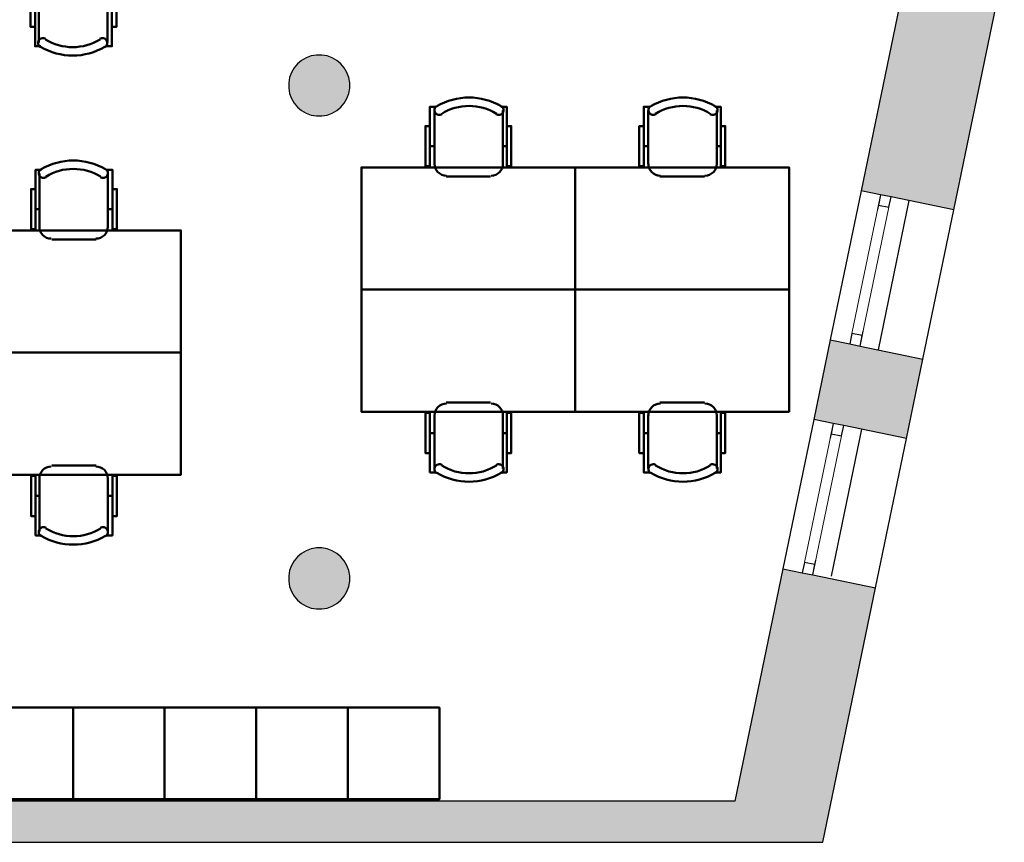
# Model space of a CAD drawing. Header units: metres. Extents: x -1 to 427, y -6 to 34.
# Tile 10 of 12: x 419.03 to 425.48, y 12.84 to 18.23. Entities that reach past the tile are written whole.
import ezdxf

# ---------------------------------------------------------------- set-up
doc = ezdxf.new("R2010")
doc.units = ezdxf.units.M
doc.linetypes.add('CONTINUA', pattern=[0])
doc.linetypes.add('PUNKT', pattern=[6.35, 0, -6.35])
for name, color, linetype, lineweight in [('3D P5 MURS', 7, 'CONTINUA', 25), ('3D P5 PILAR', 7, 'CONTINUA', 25), ('P5 MOBLES', 7, 'CONTINUA', 25)]:
    doc.layers.add(name, color=color, linetype=linetype, lineweight=lineweight)

# ---------------------------------------------------------------- blocks, each defined once
blk = doc.blocks.new('_CLOSEDFILLED')
at = {"color": 0, "linetype": 'ByBlock', "lineweight": -2}
blk.add_solid([(-1, 0), (0, 0), (-1, 0)], dxfattribs=at)
blk = doc.blocks.new('OBJETO_COMPLEJO_5')
at = {"layer": 'P5 MOBLES', "color": 202, "linetype": 'CONTINUA', "lineweight": 50, "transparency": 33554687}
for p, q in [((423.224, 15.7213), (423.5161, 15.7213)), ((423.1478, 15.2895), (423.1478, 15.6409)), ((423.5965, 15.6409), (423.5965, 15.2895)), ((423.1181, 15.5223), (423.1478, 15.5223)), ((423.6219, 15.5223), (423.5965, 15.5223))]:
    blk.add_line(p, q, dxfattribs=at)
blk.add_lwpolyline([(422.6694, 16.4621), (424.0706, 16.4621), (424.0706, 15.662), (422.6694, 15.662), (422.6694, 16.4621)], close=True, dxfattribs=at)
for points in [[(423.2267, 15.7158), (423.2109, 15.7142), (423.1962, 15.7096), (423.1829, 15.7024), (423.1713, 15.6928), (423.1618, 15.6813), (423.1546, 15.668), (423.15, 15.6533), (423.1484, 15.6375)], [(423.5971, 15.6375), (423.5955, 15.6533), (423.591, 15.668), (423.5838, 15.6813), (423.5742, 15.6928), (423.5626, 15.7024), (423.5493, 15.7096), (423.5346, 15.7142), (423.5188, 15.7158)], [(423.1181, 15.3911), (423.0885, 15.3911), (423.0885, 15.6536), (423.1181, 15.6536), (423.1181, 15.2641), (423.1605, 15.2641)], [(423.6219, 15.3911), (423.6515, 15.3911), (423.6515, 15.6536), (423.6219, 15.6536), (423.6219, 15.2641), (423.5838, 15.2641)], [(423.1973, 15.3128), (423.1916, 15.3157), (423.1856, 15.3174), (423.1795, 15.3178), (423.1735, 15.3172), (423.1678, 15.3153), (423.1624, 15.3124), (423.1576, 15.3085), (423.1536, 15.3035), (423.1507, 15.2978), (423.1489, 15.2919), (423.1484, 15.2858), (423.149, 15.2798), (423.1508, 15.274), (423.1537, 15.2686), (423.1576, 15.2638), (423.1625, 15.2597)], [(423.5873, 15.2597), (423.5922, 15.2638), (423.5961, 15.2686), (423.599, 15.274), (423.6007, 15.2798), (423.6014, 15.2858), (423.6009, 15.2919), (423.5991, 15.2978), (423.5962, 15.3035), (423.5922, 15.3085), (423.5874, 15.3124), (423.582, 15.3153), (423.5762, 15.3172), (423.5702, 15.3178), (423.5642, 15.3174), (423.5582, 15.3157), (423.5525, 15.3128)]]:
    blk.add_lwpolyline(points, dxfattribs=at)
for centre, radius, start, end in [((423.3748, 15.5991), 0.3405, 238.2581, 301.76492), ((423.3748, 15.6202), 0.4167, 239.57383, 300.44578)]:
    blk.add_arc(centre, radius, start, end, dxfattribs=at)
blk = doc.blocks.new('OBJETO_COMPLEJO_6')
at = {"layer": 'P5 MOBLES', "color": 202, "linetype": 'CONTINUA', "lineweight": 50, "transparency": 33554687}
for p, q in [((423.1478, 17.6347), (423.1478, 17.2833)), ((423.5965, 17.2833), (423.5965, 17.6347)), ((423.1181, 17.4019), (423.1478, 17.4019)), ((423.6219, 17.4019), (423.5965, 17.4019)), ((423.224, 17.2029), (423.5161, 17.2029))]:
    blk.add_line(p, q, dxfattribs=at)
for points in [[(423.1181, 17.5331), (423.0885, 17.5331), (423.0885, 17.2706), (423.1181, 17.2706), (423.1181, 17.6601), (423.1605, 17.6601)], [(423.1973, 17.6114), (423.1916, 17.6085), (423.1856, 17.6068), (423.1795, 17.6064), (423.1735, 17.6071), (423.1678, 17.6089), (423.1624, 17.6118), (423.1576, 17.6158), (423.1536, 17.6207), (423.1507, 17.6264), (423.1489, 17.6323), (423.1484, 17.6384), (423.149, 17.6444), (423.1508, 17.6502), (423.1537, 17.6556), (423.1576, 17.6604), (423.1625, 17.6645)], [(423.5873, 17.6645), (423.5922, 17.6604), (423.5961, 17.6556), (423.599, 17.6502), (423.6007, 17.6444), (423.6014, 17.6384), (423.6009, 17.6323), (423.5991, 17.6264), (423.5962, 17.6207), (423.5922, 17.6158), (423.5874, 17.6118), (423.582, 17.6089), (423.5762, 17.6071), (423.5702, 17.6064), (423.5642, 17.6068), (423.5582, 17.6085), (423.5525, 17.6114)], [(423.6219, 17.5331), (423.6515, 17.5331), (423.6515, 17.2706), (423.6219, 17.2706), (423.6219, 17.6601), (423.5838, 17.6601)], [(423.2267, 17.2084), (423.2109, 17.21), (423.1962, 17.2146), (423.1829, 17.2218), (423.1713, 17.2314), (423.1618, 17.243), (423.1546, 17.2563), (423.15, 17.271), (423.1484, 17.2868)], [(423.5971, 17.2868), (423.5955, 17.271), (423.591, 17.2563), (423.5838, 17.243), (423.5742, 17.2314), (423.5626, 17.2218), (423.5493, 17.2146), (423.5346, 17.21), (423.5188, 17.2084)]]:
    blk.add_lwpolyline(points, dxfattribs=at)
blk.add_lwpolyline([(422.6694, 16.4621), (424.0706, 16.4621), (424.0706, 17.2622), (422.6694, 17.2622), (422.6694, 16.4621)], close=True, dxfattribs=at)
for centre, radius, start, end in [((423.3748, 17.304), 0.4167, 59.55422, 120.42617), ((423.3748, 17.3251), 0.3405, 58.23508, 121.7419)]:
    blk.add_arc(centre, radius, start, end, dxfattribs=at)
blk = doc.blocks.new('OBJETO_COMPLEJO_7')
at = {"layer": 'P5 MOBLES', "color": 202, "linetype": 'CONTINUA', "lineweight": 50, "transparency": 33554687}
for p, q in [((421.8228, 15.7213), (422.1149, 15.7213)), ((421.7466, 15.2895), (421.7466, 15.6409)), ((422.1953, 15.6409), (422.1953, 15.2895)), ((421.717, 15.5223), (421.7466, 15.5223)), ((422.2207, 15.5223), (422.1953, 15.5223))]:
    blk.add_line(p, q, dxfattribs=at)
blk.add_lwpolyline([(421.2682, 16.4621), (422.6694, 16.4621), (422.6694, 15.662), (421.2682, 15.662), (421.2682, 16.4621)], close=True, dxfattribs=at)
for points in [[(421.8255, 15.7158), (421.8098, 15.7142), (421.7951, 15.7096), (421.7818, 15.7024), (421.7702, 15.6928), (421.7606, 15.6813), (421.7534, 15.668), (421.7488, 15.6533), (421.7472, 15.6375)], [(422.196, 15.6375), (422.1944, 15.6533), (422.1898, 15.668), (422.1826, 15.6813), (422.173, 15.6928), (422.1614, 15.7024), (422.1481, 15.7096), (422.1334, 15.7142), (422.1176, 15.7158)], [(421.717, 15.3911), (421.6873, 15.3911), (421.6873, 15.6536), (421.717, 15.6536), (421.717, 15.2641), (421.7593, 15.2641)], [(422.2207, 15.3911), (422.2503, 15.3911), (422.2503, 15.6536), (422.2207, 15.6536), (422.2207, 15.2641), (422.1826, 15.2641)], [(421.7961, 15.3128), (421.7904, 15.3157), (421.7844, 15.3174), (421.7784, 15.3178), (421.7724, 15.3172), (421.7666, 15.3153), (421.7612, 15.3124), (421.7564, 15.3085), (421.7524, 15.3035), (421.7495, 15.2978), (421.7478, 15.2919), (421.7472, 15.2858), (421.7479, 15.2798), (421.7496, 15.274), (421.7525, 15.2686), (421.7564, 15.2638), (421.7613, 15.2597)], [(422.1861, 15.2597), (422.191, 15.2638), (422.195, 15.2686), (422.1978, 15.274), (422.1996, 15.2798), (422.2002, 15.2858), (422.1997, 15.2919), (422.198, 15.2978), (422.195, 15.3035), (422.191, 15.3085), (422.1862, 15.3124), (422.1808, 15.3153), (422.1751, 15.3172), (422.1691, 15.3178), (422.163, 15.3174), (422.157, 15.3157), (422.1513, 15.3128)]]:
    blk.add_lwpolyline(points, dxfattribs=at)
for centre, radius, start, end in [((421.9736, 15.5991), 0.3405, 238.2581, 301.76492), ((421.9736, 15.6202), 0.4167, 239.57383, 300.44578)]:
    blk.add_arc(centre, radius, start, end, dxfattribs=at)
blk = doc.blocks.new('OBJETO_COMPLEJO_8')
at = {"layer": 'P5 MOBLES', "color": 202, "linetype": 'CONTINUA', "lineweight": 50, "transparency": 33554687}
for p, q in [((421.7466, 17.6347), (421.7466, 17.2833)), ((422.1953, 17.2833), (422.1953, 17.6347)), ((421.717, 17.4019), (421.7466, 17.4019)), ((422.2207, 17.4019), (422.1953, 17.4019)), ((421.8228, 17.2029), (422.1149, 17.2029))]:
    blk.add_line(p, q, dxfattribs=at)
for points in [[(421.717, 17.5331), (421.6873, 17.5331), (421.6873, 17.2706), (421.717, 17.2706), (421.717, 17.6601), (421.7593, 17.6601)], [(421.7961, 17.6114), (421.7904, 17.6085), (421.7844, 17.6068), (421.7784, 17.6064), (421.7724, 17.6071), (421.7666, 17.6089), (421.7612, 17.6118), (421.7564, 17.6158), (421.7524, 17.6207), (421.7495, 17.6264), (421.7478, 17.6323), (421.7472, 17.6384), (421.7479, 17.6444), (421.7496, 17.6502), (421.7525, 17.6556), (421.7564, 17.6604), (421.7613, 17.6645)], [(422.1861, 17.6645), (422.191, 17.6604), (422.195, 17.6556), (422.1978, 17.6502), (422.1996, 17.6444), (422.2002, 17.6384), (422.1997, 17.6323), (422.198, 17.6264), (422.195, 17.6207), (422.191, 17.6158), (422.1862, 17.6118), (422.1808, 17.6089), (422.1751, 17.6071), (422.1691, 17.6064), (422.163, 17.6068), (422.157, 17.6085), (422.1513, 17.6114)], [(422.2207, 17.5331), (422.2503, 17.5331), (422.2503, 17.2706), (422.2207, 17.2706), (422.2207, 17.6601), (422.1826, 17.6601)], [(421.8255, 17.2084), (421.8098, 17.21), (421.7951, 17.2146), (421.7818, 17.2218), (421.7702, 17.2314), (421.7606, 17.243), (421.7534, 17.2563), (421.7488, 17.271), (421.7472, 17.2868)], [(422.196, 17.2868), (422.1944, 17.271), (422.1898, 17.2563), (422.1826, 17.243), (422.173, 17.2314), (422.1614, 17.2218), (422.1481, 17.2146), (422.1334, 17.21), (422.1176, 17.2084)]]:
    blk.add_lwpolyline(points, dxfattribs=at)
blk.add_lwpolyline([(421.2682, 16.4621), (422.6694, 16.4621), (422.6694, 17.2622), (421.2682, 17.2622), (421.2682, 16.4621)], close=True, dxfattribs=at)
for centre, radius, start, end in [((421.9736, 17.304), 0.4167, 59.55422, 120.42617), ((421.9736, 17.3251), 0.3405, 58.23508, 121.7419)]:
    blk.add_arc(centre, radius, start, end, dxfattribs=at)
blk = doc.blocks.new('OBJETO_COMPLEJO_12')
at = {"layer": 'P5 MOBLES', "color": 202, "linetype": 'CONTINUA', "lineweight": 50, "transparency": 33554687}
for p, q in [((419.5286, 18.5135), (419.2365, 18.5135)), ((419.156, 18.4331), (419.156, 18.0817)), ((419.6048, 18.0817), (419.6048, 18.4331)), ((419.1306, 18.3145), (419.156, 18.3145)), ((419.6344, 18.3145), (419.6048, 18.3145))]:
    blk.add_line(p, q, dxfattribs=at)
blk.add_lwpolyline([(420.0831, 19.2543), (418.6819, 19.2543), (418.6819, 18.4542), (420.0831, 18.4542), (420.0831, 19.2543)], close=True, dxfattribs=at)
for points in [[(419.1554, 18.4296), (419.157, 18.4454), (419.1615, 18.4601), (419.1688, 18.4734), (419.1783, 18.485), (419.1899, 18.4946), (419.2032, 18.5018), (419.2179, 18.5064), (419.2337, 18.508)], [(419.5258, 18.508), (419.5416, 18.5064), (419.5563, 18.5018), (419.5696, 18.4946), (419.5812, 18.485), (419.5907, 18.4734), (419.598, 18.4601), (419.6025, 18.4454), (419.6041, 18.4296)], [(419.1306, 18.1833), (419.101, 18.1833), (419.101, 18.4458), (419.1306, 18.4458), (419.1306, 18.0563), (419.1687, 18.0563)], [(419.6344, 18.1833), (419.664, 18.1833), (419.664, 18.4458), (419.6344, 18.4458), (419.6344, 18.0563), (419.5921, 18.0563)], [(419.1652, 18.0519), (419.1603, 18.056), (419.1564, 18.0608), (419.1535, 18.0662), (419.1518, 18.072), (419.1512, 18.078), (419.1517, 18.0841), (419.1534, 18.09), (419.1563, 18.0957), (419.1604, 18.1007), (419.1651, 18.1046), (419.1705, 18.1075), (419.1763, 18.1093), (419.1823, 18.11), (419.1884, 18.1096), (419.1943, 18.1079), (419.2, 18.105)], [(419.5552, 18.105), (419.5609, 18.1079), (419.5669, 18.1096), (419.573, 18.11), (419.579, 18.1093), (419.5848, 18.1075), (419.5901, 18.1046), (419.5949, 18.1007), (419.5989, 18.0957), (419.6019, 18.09), (419.6036, 18.0841), (419.6041, 18.078), (419.6035, 18.072), (419.6017, 18.0662), (419.5989, 18.0608), (419.595, 18.056), (419.59, 18.0519)]]:
    blk.add_lwpolyline(points, dxfattribs=at)
for centre, radius, start, end in [((419.3777, 18.3913), 0.3405, 238.23508, 301.7419), ((419.3777, 18.4124), 0.4167, 239.55422, 300.42617)]:
    blk.add_arc(centre, radius, start, end, dxfattribs=at)
blk = doc.blocks.new('OBJETO_COMPLEJO_15')
at = {"layer": 'P5 MOBLES', "color": 202, "linetype": 'CONTINUA', "lineweight": 50, "transparency": 33554687}
for p, q in [((419.1594, 16.8708), (419.1594, 17.2221)), ((419.6081, 17.2221), (419.6081, 16.8708)), ((419.134, 16.9893), (419.1594, 16.9893)), ((419.6377, 16.9893), (419.6081, 16.9893)), ((419.5319, 16.7903), (419.2398, 16.7903))]:
    blk.add_line(p, q, dxfattribs=at)
for points in [[(419.134, 17.1205), (419.1043, 17.1205), (419.1043, 16.8581), (419.134, 16.8581), (419.134, 17.2475), (419.1721, 17.2475)], [(419.1685, 17.2519), (419.1636, 17.2478), (419.1597, 17.243), (419.1569, 17.2376), (419.1551, 17.2318), (419.1545, 17.2258), (419.155, 17.2198), (419.1567, 17.2138), (419.1597, 17.2081), (419.1637, 17.2032), (419.1685, 17.1992), (419.1738, 17.1963), (419.1796, 17.1945), (419.1856, 17.1938), (419.1917, 17.1943), (419.1977, 17.1959), (419.2034, 17.1988)], [(419.5586, 17.1988), (419.5642, 17.1959), (419.5702, 17.1943), (419.5763, 17.1938), (419.5823, 17.1945), (419.5881, 17.1963), (419.5934, 17.1992), (419.5982, 17.2032), (419.6022, 17.2081), (419.6052, 17.2138), (419.6069, 17.2198), (419.6074, 17.2258), (419.6068, 17.2318), (419.605, 17.2376), (419.6022, 17.243), (419.5983, 17.2478), (419.5934, 17.2519)], [(419.6377, 17.1205), (419.6673, 17.1205), (419.6673, 16.8581), (419.6377, 16.8581), (419.6377, 17.2475), (419.5954, 17.2475)], [(419.1587, 16.8742), (419.1603, 16.8584), (419.1649, 16.8437), (419.1721, 16.8304), (419.1816, 16.8188), (419.1932, 16.8092), (419.2065, 16.802), (419.2212, 16.7975), (419.237, 16.7959)], [(419.5291, 16.7959), (419.5449, 16.7975), (419.5596, 16.802), (419.5729, 16.8092), (419.5845, 16.8188), (419.5941, 16.8304), (419.6013, 16.8437), (419.6058, 16.8584), (419.6074, 16.8742)]]:
    blk.add_lwpolyline(points, dxfattribs=at)
blk.add_lwpolyline([(420.0864, 16.0495), (418.6852, 16.0495), (418.6852, 16.8496), (420.0864, 16.8496), (420.0864, 16.0495)], close=True, dxfattribs=at)
for centre, radius, start, end in [((419.381, 16.8914), 0.4167, 59.57383, 120.44578), ((419.381, 16.9126), 0.3405, 58.2581, 121.76492)]:
    blk.add_arc(centre, radius, start, end, dxfattribs=at)
blk = doc.blocks.new('OBJETO_COMPLEJO_16')
at = {"layer": 'P5 MOBLES', "color": 202, "linetype": 'CONTINUA', "lineweight": 50, "transparency": 33554687}
for p, q in [((419.5319, 15.3087), (419.2398, 15.3087)), ((419.1594, 15.2283), (419.1594, 14.8769)), ((419.6081, 14.8769), (419.6081, 15.2283)), ((419.134, 15.1098), (419.1594, 15.1098)), ((419.6377, 15.1098), (419.6081, 15.1098))]:
    blk.add_line(p, q, dxfattribs=at)
blk.add_lwpolyline([(420.0864, 16.0495), (418.6852, 16.0495), (418.6852, 15.2495), (420.0864, 15.2495), (420.0864, 16.0495)], close=True, dxfattribs=at)
for points in [[(419.1587, 15.2249), (419.1603, 15.2407), (419.1649, 15.2554), (419.1721, 15.2687), (419.1816, 15.2803), (419.1932, 15.2898), (419.2065, 15.297), (419.2212, 15.3016), (419.237, 15.3032)], [(419.5291, 15.3032), (419.5449, 15.3016), (419.5596, 15.297), (419.5729, 15.2898), (419.5845, 15.2803), (419.5941, 15.2687), (419.6013, 15.2554), (419.6058, 15.2407), (419.6074, 15.2249)], [(419.134, 14.9785), (419.1043, 14.9785), (419.1043, 15.241), (419.134, 15.241), (419.134, 14.8515), (419.1721, 14.8515)], [(419.6377, 14.9785), (419.6673, 14.9785), (419.6673, 15.241), (419.6377, 15.241), (419.6377, 14.8515), (419.5954, 14.8515)], [(419.1685, 14.8471), (419.1636, 14.8512), (419.1597, 14.856), (419.1569, 14.8614), (419.1551, 14.8672), (419.1545, 14.8732), (419.155, 14.8793), (419.1567, 14.8853), (419.1597, 14.8909), (419.1637, 14.8959), (419.1685, 14.8998), (419.1738, 14.9027), (419.1796, 14.9046), (419.1856, 14.9053), (419.1917, 14.9048), (419.1977, 14.9031), (419.2034, 14.9002)], [(419.5586, 14.9002), (419.5642, 14.9031), (419.5702, 14.9048), (419.5763, 14.9053), (419.5823, 14.9046), (419.5881, 14.9027), (419.5934, 14.8998), (419.5982, 14.8959), (419.6022, 14.8909), (419.6052, 14.8853), (419.6069, 14.8793), (419.6074, 14.8732), (419.6068, 14.8672), (419.605, 14.8614), (419.6022, 14.856), (419.5983, 14.8512), (419.5934, 14.8471)]]:
    blk.add_lwpolyline(points, dxfattribs=at)
for centre, radius, start, end in [((419.381, 15.2077), 0.4167, 239.55422, 300.42617), ((419.381, 15.1865), 0.3405, 238.23508, 301.7419)]:
    blk.add_arc(centre, radius, start, end, dxfattribs=at)

msp = doc.modelspace()

# ---------------------------------------------------------------- hatches: boundary and pattern name
at = {"layer": '3D P5 MURS', "linetype": 'CONTINUA', "lineweight": 18, "true_color": 0xa0a0a0, "transparency": 33554687}
for points in [[(425.1494, 16.9846), (425.48, 18.5815), (424.8728, 18.7072), (424.5422, 17.1103)], [(424.3398, 16.1325), (424.2321, 15.612), (424.8392, 15.4864), (424.9469, 16.0068)], [(424.2914, 12.8406), (424.6365, 14.5071), (424.0293, 14.6328), (423.6583, 12.8406)], [(398.2417, 12.8406), (423.6583, 12.8406), (423.7142, 13.1106), (398.2952, 13.1106)]]:
    msp.add_hatch(color=253, dxfattribs=at).paths.add_polyline_path(points)
at = {"layer": '3D P5 PILAR', "linetype": 'CONTINUA', "lineweight": 18, "transparency": 33554687}
for points in [[(421.0095, 17.9992), (420.9745, 17.9992), (420.9401, 17.9931), (420.9072, 17.9812), (420.877, 17.9637), (420.8502, 17.9412), (420.8277, 17.9145), (420.8103, 17.8842), (420.7983, 17.8514), (420.7922, 17.8169), (420.7922, 17.782), (420.7983, 17.7476), (420.8103, 17.7147), (420.8277, 17.6845), (420.8502, 17.6577), (420.877, 17.6352), (420.9072, 17.6177), (420.9401, 17.6058), (420.9745, 17.5997), (421.0095, 17.5997), (421.0439, 17.6058), (421.0767, 17.6177), (421.107, 17.6352), (421.1338, 17.6577), (421.1562, 17.6845), (421.1737, 17.7147), (421.1857, 17.7476), (421.1917, 17.782), (421.1917, 17.8169), (421.1857, 17.8514), (421.1737, 17.8842), (421.1562, 17.9145), (421.1338, 17.9412), (421.107, 17.9637), (421.0767, 17.9812), (421.0439, 17.9931)], [(421.0095, 14.7692), (420.9745, 14.7692), (420.9401, 14.7631), (420.9072, 14.7512), (420.877, 14.7337), (420.8502, 14.7112), (420.8277, 14.6845), (420.8103, 14.6542), (420.7983, 14.6214), (420.7922, 14.5869), (420.7922, 14.552), (420.7983, 14.5176), (420.8103, 14.4847), (420.8277, 14.4545), (420.8502, 14.4277), (420.877, 14.4052), (420.9072, 14.3877), (420.9401, 14.3758), (420.9745, 14.3697), (421.0095, 14.3697), (421.0439, 14.3758), (421.0767, 14.3877), (421.107, 14.4052), (421.1338, 14.4277), (421.1562, 14.4545), (421.1737, 14.4847), (421.1857, 14.5176), (421.1917, 14.552), (421.1917, 14.5869), (421.1857, 14.6214), (421.1737, 14.6542), (421.1562, 14.6845), (421.1338, 14.7112), (421.107, 14.7337), (421.0767, 14.7512), (421.0439, 14.7631)]]:
    msp.add_hatch(color=9, dxfattribs=at).paths.add_polyline_path(points)

# ---------------------------------------------------------------- linework, layer by layer
at = {"layer": '3D P5 MURS', "color": 7, "linetype": 'CONTINUA', "lineweight": 25, "transparency": 33554687}
for p, q in [((424.8728, 18.7072), (424.5422, 17.1103)), ((425.1494, 16.9846), (425.48, 18.5815)), ((424.5422, 17.1103), (424.3398, 16.1325)), ((424.6695, 17.0839), (424.5422, 17.1103)), ((424.8548, 17.0456), (424.6528, 16.0677)), ((424.7381, 17.0697), (424.6695, 17.0839)), ((425.1494, 16.9846), (424.7381, 17.0697)), ((424.9469, 16.0068), (425.1494, 16.9846)), ((424.3398, 16.1325), (424.2321, 15.612)), ((424.3398, 16.1325), (424.4671, 16.1061)), ((424.4671, 16.1061), (424.5356, 16.0919)), ((424.5356, 16.0919), (424.9469, 16.0068)), ((424.8392, 15.4864), (424.9469, 16.0068)), ((424.2321, 15.612), (424.0293, 14.6328)), ((424.3594, 15.5857), (424.2321, 15.612)), ((424.5446, 15.5473), (424.3456, 14.5841)), ((424.4279, 15.5715), (424.3594, 15.5857)), ((424.8392, 15.4864), (424.4279, 15.5715)), ((424.6365, 14.5071), (424.8392, 15.4864)), ((424.0293, 14.6328), (423.7142, 13.1106)), ((424.0293, 14.6328), (424.1566, 14.6065)), ((424.1566, 14.6065), (424.2252, 14.5923)), ((424.2252, 14.5923), (424.6365, 14.5071)), ((424.2914, 12.8406), (424.6365, 14.5071)), ((423.7142, 13.1106), (398.2952, 13.1106)), ((398.2417, 12.8406), (423.6583, 12.8406)), ((423.6583, 12.8406), (424.2914, 12.8406))]:
    msp.add_line(p, q, dxfattribs=at)
at = {"layer": '3D P5 MURS', "color": 7, "linetype": 'PUNKT', "lineweight": 25, "transparency": 33554687}
for p, q in [((424.6695, 17.0839), (424.4671, 16.1061)), ((424.5356, 16.0919), (424.7381, 17.0697)), ((424.7381, 17.0697), (424.6695, 17.0839)), ((424.4671, 16.1061), (424.5356, 16.0919)), ((424.3594, 15.5857), (424.1566, 14.6065)), ((424.2252, 14.5923), (424.4279, 15.5715)), ((424.4279, 15.5715), (424.3594, 15.5857)), ((424.1566, 14.6065), (424.2252, 14.5923))]:
    msp.add_line(p, q, dxfattribs=at)
at = {"layer": '3D P5 MURS', "color": 7, "linetype": 'CONTINUA', "lineweight": 25, "transparency": 33554687}
for points in [[(424.7239, 17.0012), (424.7381, 17.0697), (424.6695, 17.0839), (424.6553, 17.0154), (424.7239, 17.0012)], [(424.5356, 16.0919), (424.5498, 16.1605), (424.4813, 16.1747), (424.4671, 16.1061), (424.5356, 16.0919)], [(424.4137, 15.503), (424.4279, 15.5715), (424.3594, 15.5857), (424.3452, 15.5171), (424.4137, 15.503)], [(424.2252, 14.5923), (424.2394, 14.6608), (424.1708, 14.675), (424.1566, 14.6065), (424.2252, 14.5923)]]:
    msp.add_lwpolyline(points, close=True, dxfattribs=at)
at = {"layer": '3D P5 MURS', "color": 40, "linetype": 'CONTINUA', "lineweight": 18, "transparency": 33554687}
for points in [[(424.5498, 16.1605), (424.7239, 17.0012), (424.6553, 17.0154), (424.4813, 16.1747), (424.5498, 16.1605)], [(424.2394, 14.6608), (424.4137, 15.503), (424.3452, 15.5171), (424.1708, 14.675), (424.2394, 14.6608)]]:
    msp.add_lwpolyline(points, close=True, dxfattribs=at)
at = {"layer": '3D P5 PILAR', "color": 7, "linetype": 'CONTINUA', "lineweight": 25, "transparency": 33554687}
for p, q in [((420.9745, 17.9992), (420.9401, 17.9931)), ((421.0095, 17.9992), (420.9745, 17.9992)), ((421.0439, 17.9931), (421.0095, 17.9992)), ((420.8502, 17.9412), (420.8277, 17.9145)), ((420.877, 17.9637), (420.8502, 17.9412)), ((420.9072, 17.9812), (420.877, 17.9637)), ((420.9401, 17.9931), (420.9072, 17.9812)), ((421.0767, 17.9812), (421.0439, 17.9931)), ((421.107, 17.9637), (421.0767, 17.9812)), ((421.1338, 17.9412), (421.107, 17.9637)), ((421.1562, 17.9145), (421.1338, 17.9412)), ((420.8103, 17.8842), (420.7983, 17.8514)), ((420.8277, 17.9145), (420.8103, 17.8842)), ((421.1737, 17.8842), (421.1562, 17.9145)), ((421.1857, 17.8514), (421.1737, 17.8842)), ((420.7983, 17.8514), (420.7922, 17.8169)), ((420.7922, 17.8169), (420.7922, 17.782)), ((421.1917, 17.8169), (421.1857, 17.8514)), ((421.1917, 17.782), (421.1917, 17.8169)), ((420.7922, 17.782), (420.7983, 17.7476)), ((420.7983, 17.7476), (420.8103, 17.7147)), ((421.1737, 17.7147), (421.1857, 17.7476)), ((421.1857, 17.7476), (421.1917, 17.782)), ((420.8103, 17.7147), (420.8277, 17.6845)), ((420.8277, 17.6845), (420.8502, 17.6577)), ((421.1338, 17.6577), (421.1562, 17.6845)), ((421.1562, 17.6845), (421.1737, 17.7147)), ((420.8502, 17.6577), (420.877, 17.6352)), ((420.877, 17.6352), (420.9072, 17.6177)), ((420.9072, 17.6177), (420.9401, 17.6058)), ((421.0439, 17.6058), (421.0767, 17.6177)), ((421.0767, 17.6177), (421.107, 17.6352)), ((421.107, 17.6352), (421.1338, 17.6577)), ((420.9401, 17.6058), (420.9745, 17.5997)), ((420.9745, 17.5997), (421.0095, 17.5997)), ((421.0095, 17.5997), (421.0439, 17.6058)), ((420.8502, 14.7112), (420.8277, 14.6845)), ((420.877, 14.7337), (420.8502, 14.7112)), ((420.9072, 14.7512), (420.877, 14.7337)), ((420.9401, 14.7631), (420.9072, 14.7512)), ((420.9745, 14.7692), (420.9401, 14.7631)), ((421.0095, 14.7692), (420.9745, 14.7692)), ((421.0439, 14.7631), (421.0095, 14.7692)), ((421.0767, 14.7512), (421.0439, 14.7631)), ((421.107, 14.7337), (421.0767, 14.7512)), ((421.1338, 14.7112), (421.107, 14.7337)), ((421.1562, 14.6845), (421.1338, 14.7112)), ((420.8103, 14.6542), (420.7983, 14.6214)), ((420.8277, 14.6845), (420.8103, 14.6542)), ((421.1737, 14.6542), (421.1562, 14.6845)), ((421.1857, 14.6214), (421.1737, 14.6542)), ((420.7983, 14.6214), (420.7922, 14.5869)), ((420.7922, 14.5869), (420.7922, 14.552)), ((421.1917, 14.5869), (421.1857, 14.6214)), ((421.1917, 14.552), (421.1917, 14.5869)), ((420.7922, 14.552), (420.7983, 14.5176)), ((420.7983, 14.5176), (420.8103, 14.4847)), ((421.1737, 14.4847), (421.1857, 14.5176)), ((421.1857, 14.5176), (421.1917, 14.552)), ((420.8103, 14.4847), (420.8277, 14.4545)), ((420.8277, 14.4545), (420.8502, 14.4277)), ((421.1338, 14.4277), (421.1562, 14.4545)), ((421.1562, 14.4545), (421.1737, 14.4847)), ((420.8502, 14.4277), (420.877, 14.4052)), ((420.877, 14.4052), (420.9072, 14.3877)), ((420.9072, 14.3877), (420.9401, 14.3758)), ((421.0439, 14.3758), (421.0767, 14.3877)), ((421.0767, 14.3877), (421.107, 14.4052)), ((421.107, 14.4052), (421.1338, 14.4277)), ((420.9401, 14.3758), (420.9745, 14.3697)), ((420.9745, 14.3697), (421.0095, 14.3697)), ((421.0095, 14.3697), (421.0439, 14.3758))]:
    msp.add_line(p, q, dxfattribs=at)
at = {"layer": 'P5 MOBLES', "color": 202, "linetype": 'CONTINUA', "lineweight": 50, "transparency": 33554687}
for points in [[(418.7793, 13.1231), (418.7793, 13.7231), (419.3793, 13.7231), (419.3793, 13.1231), (418.7793, 13.1231)], [(419.3793, 13.1231), (419.3793, 13.7231), (419.9793, 13.7231), (419.9793, 13.1231), (419.3793, 13.1231)], [(419.9793, 13.1231), (419.9793, 13.7231), (420.5793, 13.7231), (420.5793, 13.1231), (419.9793, 13.1231)], [(420.5793, 13.1231), (420.5793, 13.7231), (421.1793, 13.7231), (421.1793, 13.1231), (420.5793, 13.1231)], [(421.1793, 13.1231), (421.1793, 13.7231), (421.7793, 13.7231), (421.7793, 13.1231), (421.1793, 13.1231)]]:
    msp.add_lwpolyline(points, close=True, dxfattribs=at)

# ---------------------------------------------------------------- block references
at = {"layer": '3D P5 PILAR', "color": 7, "linetype": 'CONTINUA', "lineweight": 25, "transparency": 33554687, "xscale": 0.0002666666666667, "yscale": 0.0002666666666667, "zscale": 0.0002666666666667}
for p in [(420.992, 17.7995), (420.992, 14.5695)]:
    msp.add_blockref('_CLOSEDFILLED', p, dxfattribs=at)
at = {"layer": 'P5 MOBLES', "color": 202, "linetype": 'CONTINUA', "lineweight": 50, "transparency": 33554687}
for name in ['OBJETO_COMPLEJO_12', 'OBJETO_COMPLEJO_8', 'OBJETO_COMPLEJO_6', 'OBJETO_COMPLEJO_15', 'OBJETO_COMPLEJO_7', 'OBJETO_COMPLEJO_5', 'OBJETO_COMPLEJO_16']:
    msp.add_blockref(name, (0, 0), dxfattribs=at)

doc.saveas('drawing.dxf')
